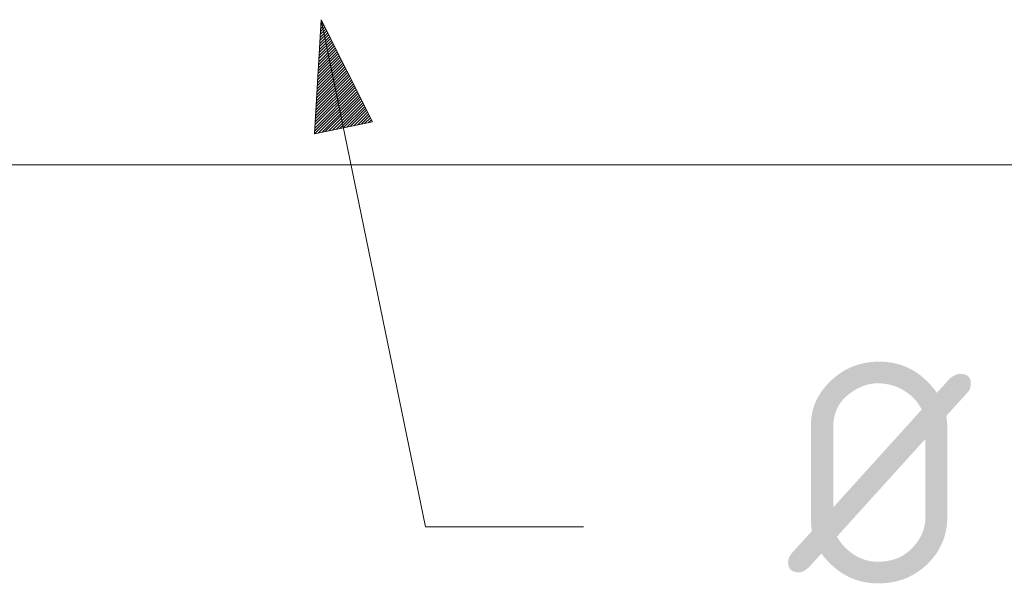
# Model space of a CAD drawing. Header units: inches. Extents: x -36 to 647, y 177 to 609.
# Tile 232 of 256: x 520 to 551, y 533 to 551. Entities that reach past the tile are written whole.
import ezdxf

# ---------------------------------------------------------------- set-up
doc = ezdxf.new("R2010")
doc.units = ezdxf.units.IN
doc.header["$MEASUREMENT"] = 0
doc.layers.add('1', color=7, linetype='Continuous')
doc.layers.add('Top', color=7, linetype='Continuous')

# ---------------------------------------------------------------- blocks, each defined once
blk = doc.blocks.new('block 5')
at = {"layer": '1', "color": 8, "lineweight": 18, "true_color": 0x808080}
blk.add_lwpolyline([(-20.677, 546.464), (552.022, 546.464)], dxfattribs=at)
blk = doc.blocks.new('block 6203')
at = {"layer": '1', "color": 35, "lineweight": 13, "true_color": 0x99724c}
blk.add_lwpolyline([(529.833, 551.059), (533.128, 534.993)], dxfattribs=at)
blk = doc.blocks.new('block 6204')
at = {"layer": '1', "color": 35, "lineweight": 13, "true_color": 0x99724c}
blk.add_lwpolyline([(533.128, 534.993), (538.128, 534.993)], dxfattribs=at)
blk = doc.blocks.new('block 10074')
at = {"layer": 'Top', "color": 35, "true_color": 0x99724c, "insert": (544.606, 533.205), "char_height": 7, "attachment_point": 7}
blk.add_mtext('\\fDINPro|b0|i0|c0|p34;\\W1;Ø', dxfattribs=at)
blk = doc.blocks.new('block 10076')
at = {"layer": 'Top', "lineweight": 0}
blk.add_lwpolyline([(529.833, 551.059), (531.455, 547.819), (529.618, 547.442), (529.833, 551.059)], dxfattribs=at)
blk = doc.blocks.new('block 10077')
at = {"layer": 'Top', "lineweight": 0}
blk.add_lwpolyline([(529.828, 550.97), (529.861, 551.004)], dxfattribs=at)
blk = doc.blocks.new('block 10078')
at = {"layer": 'Top', "lineweight": 0}
blk.add_lwpolyline([(529.822, 550.875), (529.891, 550.944)], dxfattribs=at)
blk = doc.blocks.new('block 10079')
at = {"layer": 'Top', "lineweight": 0}
blk.add_lwpolyline([(529.816, 550.779), (529.921, 550.884)], dxfattribs=at)
blk = doc.blocks.new('block 10080')
at = {"layer": 'Top', "lineweight": 0}
blk.add_lwpolyline([(529.811, 550.684), (529.951, 550.824)], dxfattribs=at)
blk = doc.blocks.new('block 10081')
at = {"layer": 'Top', "lineweight": 0}
blk.add_lwpolyline([(529.805, 550.588), (529.981, 550.764)], dxfattribs=at)
blk = doc.blocks.new('block 10082')
at = {"layer": 'Top', "lineweight": 0}
blk.add_lwpolyline([(529.799, 550.493), (530.011, 550.704)], dxfattribs=at)
blk = doc.blocks.new('block 10083')
at = {"layer": 'Top', "lineweight": 0}
blk.add_lwpolyline([(529.794, 550.397), (530.041, 550.645)], dxfattribs=at)
blk = doc.blocks.new('block 10084')
at = {"layer": 'Top', "lineweight": 0}
blk.add_lwpolyline([(529.788, 550.302), (530.071, 550.585)], dxfattribs=at)
blk = doc.blocks.new('block 10085')
at = {"layer": 'Top', "lineweight": 0}
blk.add_lwpolyline([(529.782, 550.207), (530.101, 550.525)], dxfattribs=at)
blk = doc.blocks.new('block 10086')
at = {"layer": 'Top', "lineweight": 0}
blk.add_lwpolyline([(529.777, 550.111), (530.131, 550.465)], dxfattribs=at)
blk = doc.blocks.new('block 10087')
at = {"layer": 'Top', "lineweight": 0}
blk.add_lwpolyline([(529.771, 550.016), (530.161, 550.405)], dxfattribs=at)
blk = doc.blocks.new('block 10088')
at = {"layer": 'Top', "lineweight": 0}
blk.add_lwpolyline([(529.765, 549.92), (530.191, 550.345)], dxfattribs=at)
blk = doc.blocks.new('block 10089')
at = {"layer": 'Top', "lineweight": 0}
blk.add_lwpolyline([(529.76, 549.825), (530.221, 550.286)], dxfattribs=at)
blk = doc.blocks.new('block 10090')
at = {"layer": 'Top', "lineweight": 0}
blk.add_lwpolyline([(529.754, 549.729), (530.25, 550.226)], dxfattribs=at)
blk = doc.blocks.new('block 10091')
at = {"layer": 'Top', "lineweight": 0}
blk.add_lwpolyline([(529.748, 549.634), (530.28, 550.166)], dxfattribs=at)
blk = doc.blocks.new('block 10092')
at = {"layer": 'Top', "lineweight": 0}
blk.add_lwpolyline([(529.742, 549.538), (530.31, 550.106)], dxfattribs=at)
blk = doc.blocks.new('block 10093')
at = {"layer": 'Top', "lineweight": 0}
blk.add_lwpolyline([(529.737, 549.443), (530.34, 550.046)], dxfattribs=at)
blk = doc.blocks.new('block 10094')
at = {"layer": 'Top', "lineweight": 0}
blk.add_lwpolyline([(529.731, 549.347), (530.37, 549.986)], dxfattribs=at)
blk = doc.blocks.new('block 10095')
at = {"layer": 'Top', "lineweight": 0}
blk.add_lwpolyline([(529.725, 549.252), (530.4, 549.926)], dxfattribs=at)
blk = doc.blocks.new('block 10096')
at = {"layer": 'Top', "lineweight": 0}
blk.add_lwpolyline([(529.72, 549.156), (530.43, 549.867)], dxfattribs=at)
blk = doc.blocks.new('block 10097')
at = {"layer": 'Top', "lineweight": 0}
blk.add_lwpolyline([(529.714, 549.061), (530.46, 549.807)], dxfattribs=at)
blk = doc.blocks.new('block 10098')
at = {"layer": 'Top', "lineweight": 0}
blk.add_lwpolyline([(529.708, 548.965), (530.49, 549.747)], dxfattribs=at)
blk = doc.blocks.new('block 10099')
at = {"layer": 'Top', "lineweight": 0}
blk.add_lwpolyline([(529.703, 548.87), (530.52, 549.687)], dxfattribs=at)
blk = doc.blocks.new('block 10100')
at = {"layer": 'Top', "lineweight": 0}
blk.add_lwpolyline([(529.697, 548.774), (530.55, 549.627)], dxfattribs=at)
blk = doc.blocks.new('block 10101')
at = {"layer": 'Top', "lineweight": 0}
blk.add_lwpolyline([(529.691, 548.679), (530.58, 549.567)], dxfattribs=at)
blk = doc.blocks.new('block 10102')
at = {"layer": 'Top', "lineweight": 0}
blk.add_lwpolyline([(529.686, 548.583), (530.61, 549.508)], dxfattribs=at)
blk = doc.blocks.new('block 10103')
at = {"layer": 'Top', "lineweight": 0}
blk.add_lwpolyline([(529.68, 548.488), (530.64, 549.448)], dxfattribs=at)
blk = doc.blocks.new('block 10104')
at = {"layer": 'Top', "lineweight": 0}
blk.add_lwpolyline([(529.674, 548.392), (530.67, 549.388)], dxfattribs=at)
blk = doc.blocks.new('block 10105')
at = {"layer": 'Top', "lineweight": 0}
blk.add_lwpolyline([(529.668, 548.297), (530.7, 549.328)], dxfattribs=at)
blk = doc.blocks.new('block 10106')
at = {"layer": 'Top', "lineweight": 0}
blk.add_lwpolyline([(529.663, 548.201), (530.73, 549.268)], dxfattribs=at)
blk = doc.blocks.new('block 10107')
at = {"layer": 'Top', "lineweight": 0}
blk.add_lwpolyline([(529.657, 548.106), (530.76, 549.208)], dxfattribs=at)
blk = doc.blocks.new('block 10108')
at = {"layer": 'Top', "lineweight": 0}
blk.add_lwpolyline([(529.651, 548.01), (530.79, 549.148)], dxfattribs=at)
blk = doc.blocks.new('block 10109')
at = {"layer": 'Top', "lineweight": 0}
blk.add_lwpolyline([(529.646, 547.915), (530.82, 549.089)], dxfattribs=at)
blk = doc.blocks.new('block 10110')
at = {"layer": 'Top', "lineweight": 0}
blk.add_lwpolyline([(529.64, 547.819), (530.85, 549.029)], dxfattribs=at)
blk = doc.blocks.new('block 10111')
at = {"layer": 'Top', "lineweight": 0}
blk.add_lwpolyline([(529.634, 547.724), (530.88, 548.969)], dxfattribs=at)
blk = doc.blocks.new('block 10112')
at = {"layer": 'Top', "lineweight": 0}
blk.add_lwpolyline([(529.629, 547.628), (530.909, 548.909)], dxfattribs=at)
blk = doc.blocks.new('block 10113')
at = {"layer": 'Top', "lineweight": 0}
blk.add_lwpolyline([(529.623, 547.533), (530.939, 548.849)], dxfattribs=at)
blk = doc.blocks.new('block 10114')
at = {"layer": 'Top', "lineweight": 0}
blk.add_lwpolyline([(529.624, 547.444), (530.969, 548.789)], dxfattribs=at)
blk = doc.blocks.new('block 10115')
at = {"layer": 'Top', "lineweight": 0}
blk.add_lwpolyline([(529.737, 547.467), (530.999, 548.729)], dxfattribs=at)
blk = doc.blocks.new('block 10116')
at = {"layer": 'Top', "lineweight": 0}
blk.add_lwpolyline([(529.85, 547.49), (531.029, 548.67)], dxfattribs=at)
blk = doc.blocks.new('block 10117')
at = {"layer": 'Top', "lineweight": 0}
blk.add_lwpolyline([(529.963, 547.513), (531.059, 548.61)], dxfattribs=at)
blk = doc.blocks.new('block 10118')
at = {"layer": 'Top', "lineweight": 0}
blk.add_lwpolyline([(530.076, 547.536), (531.089, 548.55)], dxfattribs=at)
blk = doc.blocks.new('block 10119')
at = {"layer": 'Top', "lineweight": 0}
blk.add_lwpolyline([(530.189, 547.559), (531.119, 548.49)], dxfattribs=at)
blk = doc.blocks.new('block 10120')
at = {"layer": 'Top', "lineweight": 0}
blk.add_lwpolyline([(530.302, 547.583), (531.149, 548.43)], dxfattribs=at)
blk = doc.blocks.new('block 10121')
at = {"layer": 'Top', "lineweight": 0}
blk.add_lwpolyline([(530.415, 547.606), (531.179, 548.37)], dxfattribs=at)
blk = doc.blocks.new('block 10122')
at = {"layer": 'Top', "lineweight": 0}
blk.add_lwpolyline([(530.527, 547.629), (531.209, 548.311)], dxfattribs=at)
blk = doc.blocks.new('block 10123')
at = {"layer": 'Top', "lineweight": 0}
blk.add_lwpolyline([(530.64, 547.652), (531.239, 548.251)], dxfattribs=at)
blk = doc.blocks.new('block 10124')
at = {"layer": 'Top', "lineweight": 0}
blk.add_lwpolyline([(530.753, 547.675), (531.269, 548.191)], dxfattribs=at)
blk = doc.blocks.new('block 10125')
at = {"layer": 'Top', "lineweight": 0}
blk.add_lwpolyline([(530.866, 547.699), (531.299, 548.131)], dxfattribs=at)
blk = doc.blocks.new('block 10126')
at = {"layer": 'Top', "lineweight": 0}
blk.add_lwpolyline([(530.979, 547.722), (531.329, 548.071)], dxfattribs=at)
blk = doc.blocks.new('block 10127')
at = {"layer": 'Top', "lineweight": 0}
blk.add_lwpolyline([(531.092, 547.745), (531.359, 548.011)], dxfattribs=at)
blk = doc.blocks.new('block 10128')
at = {"layer": 'Top', "lineweight": 0}
blk.add_lwpolyline([(531.205, 547.768), (531.389, 547.951)], dxfattribs=at)
blk = doc.blocks.new('block 10129')
at = {"layer": 'Top', "lineweight": 0}
blk.add_lwpolyline([(531.318, 547.791), (531.419, 547.892)], dxfattribs=at)
blk = doc.blocks.new('block 10130')
at = {"layer": 'Top', "lineweight": 0}
blk.add_lwpolyline([(531.431, 547.814), (531.449, 547.832)], dxfattribs=at)

msp = doc.modelspace()

# ---------------------------------------------------------------- block references
at = {"layer": '1'}
for name in ['block 6203', 'block 5', 'block 6204']:
    msp.add_blockref(name, (0, 0), dxfattribs=at)
at = {"layer": 'Top'}
for name in ['block 10076', 'block 10080', 'block 10079', 'block 10078', 'block 10077', 'block 10085', 'block 10084', 'block 10083', 'block 10082', 'block 10081', 'block 10090', 'block 10089', 'block 10088', 'block 10087', 'block 10086', 'block 10095', 'block 10094', 'block 10093', 'block 10092', 'block 10091', 'block 10100', 'block 10099', 'block 10098', 'block 10097', 'block 10096', 'block 10106', 'block 10105', 'block 10104', 'block 10103', 'block 10102', 'block 10101', 'block 10111', 'block 10110', 'block 10109', 'block 10108', 'block 10107', 'block 10113', 'block 10114', 'block 10112', 'block 10115', 'block 10116', 'block 10117', 'block 10118', 'block 10119', 'block 10120', 'block 10121', 'block 10122', 'block 10123', 'block 10124', 'block 10125', 'block 10126', 'block 10127', 'block 10128', 'block 10129', 'block 10130', 'block 10074']:
    msp.add_blockref(name, (0, 0), dxfattribs=at)

doc.saveas('drawing.dxf')
